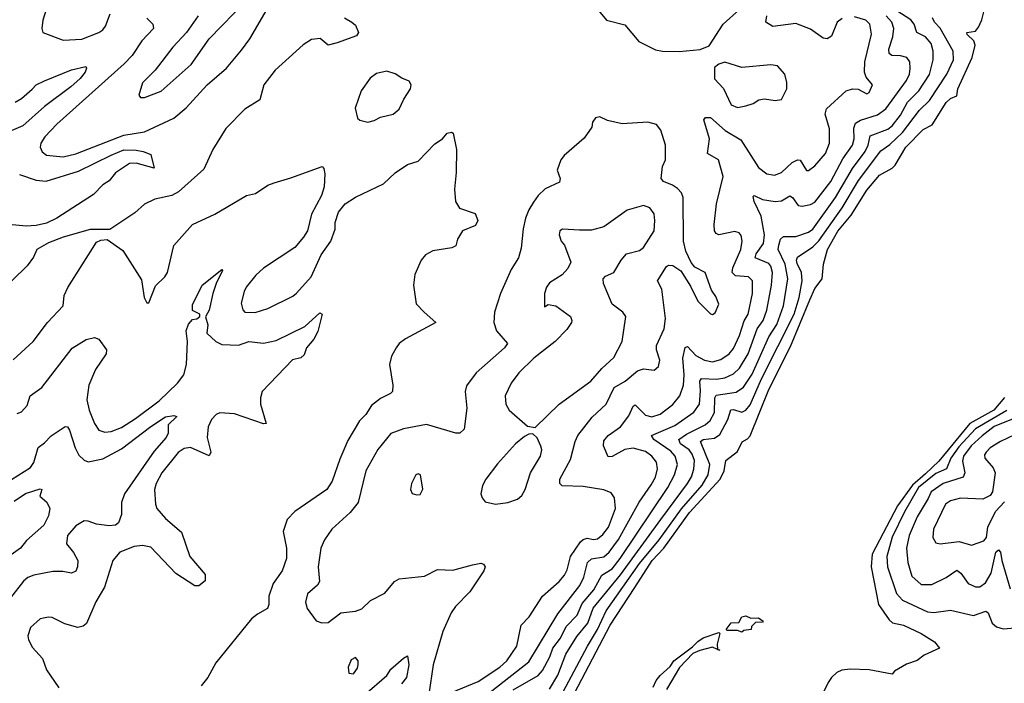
# Model space of a CAD drawing. Extents: x 1550320 to 1685906, y 509093 to 640511.
# Tile 218 of 256: x 1622377 to 1627093, y 555747 to 558927. Entities that reach past the tile are written whole.
import ezdxf

# ---------------------------------------------------------------- set-up
doc = ezdxf.new("R2010")
doc.units = 0

msp = doc.modelspace()

# ---------------------------------------------------------------- linework, layer by layer
at = {"layer": '0CON20XD'}
for points in [[(1625089.2, 559045), (1625186.7, 558925), (1625275, 558902), (1625342.1, 558822.1), (1625422.9, 558782.9), (1625455, 558775.5), (1625535, 558773.8)], [(1622985, 558933.6), (1623014.5, 558905), (1623018.2, 558885), (1622962.5, 558825), (1622915.9, 558755), (1622877.2, 558715), (1622555, 558425.4), (1622496.7, 558365), (1622478.1, 558335), (1622474.3, 558315), (1622483.6, 558293.6), (1622505, 558278.1), (1622585, 558269.2), (1622645, 558283.5), (1622875, 558373.8), (1622975, 558388.7), (1623115, 558454.7), (1623173.9, 558505), (1623274.6, 558615), (1623366.7, 558695), (1623439.6, 558780.4), (1623478.9, 558835), (1623562.4, 558977.6)], [(1622512.5, 559005), (1622487.1, 558925), (1622482.5, 558885), (1622487.5, 558865), (1622585, 558829.2), (1622675, 558832.7), (1622755, 558864.6), (1622775, 558878.1), (1622787.8, 558895), (1622809.5, 558955)], [(1622955, 558553.3), (1622975, 558553.8), (1623055, 558584.2), (1623198, 558712), (1623284.5, 558835.5), (1623465, 559021.8)], [(1624915, 555718), (1624955, 555786.2), (1624993.3, 555886.7), (1625045, 555971.8), (1625098.8, 556035), (1625123.4, 556106.6), (1625255, 556266), (1625448.4, 556531.6), (1625575.6, 556705), (1625594, 556736), (1625606.4, 556773.6), (1625608.4, 556815), (1625597.9, 556845), (1625583, 556865), (1625542.4, 556895), (1625534.6, 556915), (1625569.9, 556940.1), (1625660.4, 556985), (1625683.5, 557006.6), (1625705.2, 557045), (1625705.6, 557114.4), (1625712.8, 557127.2), (1625808.1, 557141.9), (1625843.7, 557166.3), (1625885, 557228.2), (1625965, 557407.8), (1626003.3, 557466.7), (1626035.2, 557555.2), (1626056.2, 557685), (1626043.5, 557755), (1626009, 557825), (1626013, 557847), (1626020.8, 557875), (1626035, 557887.5), (1626095, 557888), (1626155, 557909.2), (1626175, 557923.2), (1626284.8, 558075), (1626366.2, 558213.8), (1626427, 558295), (1626441, 558325), (1626450.4, 558369.6), (1626535, 558402.7), (1626555, 558418.1), (1626595, 558469.7), (1626628.7, 558531.3), (1626683.8, 558586.2), (1626734.6, 558664.6), (1626752.7, 558735), (1626752.3, 558775), (1626742.8, 558812.8), (1626715.4, 558845), (1626673.6, 558865), (1626660.5, 558905), (1626646, 558926), (1626506, 559015)], [(1624985.4, 555604.6), (1625204.4, 556025), (1625323.4, 556206.6), (1625406.2, 556335), (1625462, 556395), (1625585, 556564.5), (1625731.5, 556725), (1625751, 556765), (1625758.9, 556815), (1625815, 556856.8), (1625836.5, 556903.5), (1625862.4, 556917.6), (1625875, 556932.8), (1625965, 557155.4), (1626068.9, 557361.1), (1626161.2, 557585), (1626185, 557638.1), (1626220.8, 557685), (1626227.3, 557755), (1626246.5, 557825), (1626295, 557913.6), (1626359.4, 557990.6), (1626435, 558109.7), (1626495, 558181.6), (1626555, 558214.5), (1626570.8, 558229.2), (1626621.9, 558315), (1626705, 558400.9), (1626747.1, 558422.9), (1626815, 558529.6), (1626835, 558549.6), (1626865, 558562.5), (1626870, 558595), (1626939.1, 558745), (1626954, 558805), (1626947.7, 558825), (1626915.6, 558855), (1626913.3, 558865), (1626955, 558872.2), (1626968.9, 558891.1), (1626985, 558925.6), (1627007.3, 559015)], [(1625535, 558773.8), (1625636.6, 558783.4), (1625679.1, 558800.9), (1625746.5, 558905), (1625825, 558975.6)], [(1623932.5, 558935), (1623967.5, 558915), (1623985, 558900), (1624000, 558865), (1623990.7, 558849.3), (1623897.5, 558815), (1623855, 558803.8), (1623815.7, 558835.7), (1623775, 558832.2), (1623735, 558806.7), (1623600.5, 558685), (1623546.8, 558615), (1623527, 558543), (1623455, 558498.1), (1623363.5, 558405), (1623302.5, 558305), (1623259.1, 558210.8), (1623137.7, 558102.3), (1623105, 558083.5), (1623023.7, 558066.3), (1622975, 558041.9), (1622928.9, 558001.1), (1622808.8, 557921.2), (1622715, 557920.6), (1622585, 557884.6), (1622515, 557858.2), (1622459.2, 557825), (1622442, 557788), (1622412.4, 557747.6), (1622270.6, 557609.4)], [(1623231.9, 558945), (1623175.7, 558865), (1623109.4, 558795), (1623025.5, 558684.5), (1622965, 558623.3), (1622946.7, 558565), (1622955, 558553.3)], [(1624915.6, 555874.4), (1624930.9, 555915), (1624967, 555963), (1624995, 556018.8), (1625047.1, 556072.9), (1625070.3, 556129.7), (1625126, 556195), (1625165.5, 556264.5), (1625215, 556295.6), (1625253.6, 556345), (1625480.6, 556685), (1625513.9, 556745), (1625528, 556795), (1625517.1, 556835), (1625495, 556859), (1625414.2, 556915), (1625403.5, 556935), (1625515, 556981.7), (1625605, 557045.3), (1625632.9, 557085), (1625637.6, 557147.6), (1625635.2, 557194.8), (1625642, 557208), (1625715, 557204.5), (1625755, 557210), (1625795, 557229.5), (1625825, 557256.5), (1625865.9, 557325), (1625908.5, 557445), (1625937.8, 557485), (1625955.2, 557534.8), (1625977.9, 557655), (1625982, 557715), (1625975.2, 557745), (1625965, 557758.9), (1625900.3, 557785), (1625904.8, 557805), (1625939.1, 557855), (1625943.9, 557895), (1625928.7, 557985), (1625895.5, 558055), (1625890.6, 558079.4), (1625895, 558083.8), (1625935, 558065.2), (1625995, 558055.2), (1626025, 558059.2), (1626065, 558082.5), (1626078.7, 558075), (1626105, 558035.5), (1626125, 558032.5), (1626165, 558040.7), (1626185, 558051.8), (1626261.5, 558151.5), (1626320.2, 558259.8), (1626365.6, 558325), (1626374.4, 558355), (1626372.7, 558407.3), (1626379.4, 558430.6), (1626404.4, 558445.6), (1626485, 558471), (1626525, 558499.1), (1626623.8, 558635), (1626638.1, 558665), (1626642.1, 558692.1), (1626640, 558725), (1626625.8, 558745.8), (1626595, 558753.9), (1626554.7, 558754.7), (1626541.8, 558765), (1626540.5, 558785), (1626559.3, 558845), (1626563.3, 558885), (1626553.9, 558915), (1626527.7, 558945)], [(1624942.8, 555637.2), (1625096.2, 555925), (1625145, 556004.2), (1625186.4, 556093.6), (1625345, 556321.2), (1625439.6, 556435), (1625546.8, 556583.2), (1625645, 556696.1), (1625675.2, 556745), (1625682.2, 556795), (1625637.7, 556905), (1625650, 556915), (1625705, 556921.9), (1625730.4, 556939.6), (1625769, 557011), (1625783.3, 557056.7), (1625795, 557058.8), (1625835, 557045.3), (1625855, 557056), (1625875, 557081.2), (1625930.1, 557205), (1626086.3, 557515), (1626109.8, 557595), (1626124.5, 557675), (1626120.7, 557715), (1626101.4, 557758.6), (1626097.4, 557775), (1626102, 557788), (1626175, 557837.6), (1626205, 557867.2), (1626316.1, 558025), (1626395, 558156.2), (1626502.1, 558297.9), (1626545, 558329.1), (1626605, 558386), (1626687.1, 558492.9), (1626735, 558540), (1626817.8, 558665), (1626849, 558735), (1626847.5, 558775), (1626786, 558886), (1626758.7, 558915), (1626749.5, 558935)], [(1626317, 558933), (1626292, 558915), (1626265, 558847.1), (1626245, 558834.4), (1626225, 558838.8), (1626165, 558880.8), (1626095, 558907.8), (1625983.5, 558893.5), (1625950, 558915), (1625956, 558945)], [(1625991.5, 558181.5), (1626025, 558194.6), (1626077.4, 558242.6), (1626102.5, 558255), (1626115, 558254), (1626145, 558204), (1626155, 558204), (1626185, 558225.8), (1626236.7, 558285), (1626255.4, 558335), (1626256.1, 558403.9), (1626235.3, 558474.7), (1626241.3, 558498.7), (1626335, 558586.2), (1626365, 558594.5), (1626393.2, 558593.2), (1626435, 558571.2), (1626445, 558577.5), (1626461.2, 558615), (1626431.2, 558651.2), (1626423.6, 558675), (1626425.3, 558725), (1626457.4, 558857.4), (1626448.2, 558905), (1626428.9, 558925), (1626375, 558939.7)], [(1622355, 558531.1), (1622385, 558549.2), (1622435.8, 558594.2), (1622455, 558613.8), (1622495.6, 558634.4), (1622625, 558686.5), (1622693, 558703), (1622696.7, 558695), (1622690, 558675), (1622667.1, 558645), (1622622.3, 558605), (1622495, 558510.7), (1622391.9, 558418.1), (1622291.5, 558375)], [(1625815, 558505.8), (1625855, 558513.1), (1625890, 558525), (1625917.5, 558542.5), (1625945, 558548), (1625995, 558538.8), (1626026.1, 558543.9), (1626051.2, 558595), (1626051.4, 558625), (1626041.4, 558665), (1626006.7, 558705), (1625975, 558710), (1625835, 558698.1), (1625755, 558723.3), (1625725, 558713.3), (1625705, 558697.5), (1625705, 558642.5), (1625747.3, 558597.3), (1625785, 558518.8), (1625815, 558505.8)], [(1624045, 558435.8), (1624075, 558444.2), (1624105, 558459.2), (1624165.9, 558474.1), (1624195, 558497.5), (1624216.2, 558545), (1624248.6, 558595), (1624251.9, 558615), (1624242.5, 558632.5), (1624206.5, 558646.5), (1624175, 558667.1), (1624135, 558679.4), (1624085, 558669.5), (1624055, 558647.1), (1624012.5, 558585), (1623983, 558503), (1623994, 558455), (1624005.9, 558445.9), (1624045, 558435.8)], [(1624445, 555703.3), (1624572.9, 555755), (1624676, 555825), (1624709.7, 555855), (1624758.4, 555925), (1624779.4, 556025), (1624816.7, 556065), (1624881.5, 556165), (1624960.8, 556235), (1624985.9, 556265), (1624998.8, 556291.2), (1625015.3, 556355), (1625062.5, 556425), (1625075, 556436), (1625095, 556441.8), (1625125, 556435.9), (1625145, 556439.1), (1625170.4, 556459.6), (1625197.6, 556495), (1625231.1, 556585), (1625225.4, 556635.4), (1625209.6, 556659.6), (1625174.6, 556674.6), (1625075, 556690.3), (1624975, 556693.3), (1624964.5, 556704.5), (1624964.7, 556725.3), (1625015, 556818.8), (1625036.8, 556905), (1625050, 556935), (1625118.3, 557021.7), (1625186.5, 557085), (1625223.8, 557165), (1625276.2, 557193.8), (1625335.3, 557244.7), (1625365, 557254.4), (1625415, 557248), (1625436.9, 557265), (1625442.9, 557295), (1625426.2, 557345), (1625426.8, 557365), (1625464.1, 557445), (1625470.3, 557495), (1625452.1, 557635), (1625431.9, 557675), (1625475, 557744.3), (1625485, 557750.6), (1625505, 557749.5), (1625543.8, 557723.8), (1625590.1, 557650.1), (1625625, 557577.5), (1625685, 557516.7), (1625695, 557513.3), (1625707.3, 557522.7), (1625725.7, 557564.3), (1625710.5, 557600.5), (1625691.1, 557631.1), (1625659.4, 557715), (1625610.4, 557740.4), (1625592.9, 557762.9), (1625567.5, 557817.5), (1625556.1, 557865), (1625554.6, 558075), (1625546.4, 558096.4), (1625527.7, 558117.7), (1625504.1, 558134.1), (1625460.8, 558150.8), (1625448.9, 558165), (1625456.2, 558223.8), (1625470, 558255), (1625470.6, 558325), (1625447.3, 558397.3), (1625427.5, 558425), (1625385, 558436), (1625261.7, 558428.3), (1625193, 558443), (1625155, 558461.2), (1625135, 558456.7), (1625120, 558435), (1625117.7, 558412.3), (1625080.5, 558359.5), (1624985, 558275.7), (1624968.9, 558255), (1624951.1, 558205), (1624965.8, 558165), (1624961.7, 558148.3), (1624893.6, 558116.4), (1624859.5, 558085), (1624838.2, 558051.8), (1624815.3, 558015), (1624800, 557975), (1624788.2, 557925), (1624778.7, 557831.3), (1624765.5, 557785), (1624731.1, 557728.9), (1624680, 557615), (1624651.5, 557525), (1624648.5, 557475), (1624660.9, 557435), (1624712.9, 557375), (1624698.6, 557355), (1624562.5, 557235), (1624517.3, 557172.7), (1624510.8, 557145), (1624519.1, 557065), (1624505.7, 556964.3), (1624485, 556946.2), (1624465, 556945.7), (1624325, 556986.2), (1624215, 556966.4), (1624155, 556943.5), (1624092.7, 556867.2), (1624034.3, 556764.3), (1623997.4, 556612.6), (1623958.9, 556565), (1623872.5, 556485), (1623837.1, 556435), (1623818.8, 556395), (1623806.7, 556305), (1623813.1, 556235), (1623803.6, 556216.4), (1623756, 556175), (1623746, 556135), (1623754, 556105), (1623796.1, 556046.1), (1623823.6, 556036.4), (1623855, 556038), (1623915, 556084.2), (1623985, 556092.5), (1624015, 556103.8), (1624057, 556143), (1624125, 556178), (1624172.5, 556235), (1624195, 556247.8), (1624315, 556259.5), (1624377.5, 556292.5), (1624451.1, 556288.9), (1624545, 556314), (1624585, 556323.3), (1624598.3, 556318.3), (1624606.2, 556305), (1624600, 556285), (1624533.1, 556185), (1624464.6, 556115), (1624443.8, 556085), (1624403.1, 555995), (1624356.9, 555835), (1624335.7, 555695)], [(1624579.4, 555665), (1624815, 555850), (1624955, 556080.4), (1625059.6, 556215), (1625078.5, 556255), (1625096.5, 556325), (1625115, 556342.5), (1625175, 556353.1), (1625199.5, 556375), (1625244.6, 556435.4), (1625344.6, 556615.4), (1625401.4, 556698.6), (1625422.4, 556735), (1625431.4, 556775), (1625426.4, 556806.4), (1625404.6, 556835), (1625375, 556856.9), (1625315, 556873.2), (1625275, 556866.7), (1625215, 556834), (1625195, 556831.9), (1625172.5, 556885), (1625175, 556909.2), (1625195.3, 556934.7), (1625254, 556976), (1625295, 557027.8), (1625315, 557074.3), (1625325, 557081.1), (1625375, 557030.9), (1625405, 557023.1), (1625445, 557036.7), (1625505, 557083.2), (1625538.7, 557125), (1625555.8, 557175), (1625559.8, 557225), (1625553.1, 557305), (1625565, 557356), (1625575, 557360.8), (1625615, 557317.8), (1625657.1, 557295), (1625695, 557287.8), (1625735, 557297.6), (1625774.8, 557325.2), (1625795, 557351.8), (1625825, 557413.3), (1625846.8, 557483.2), (1625865.3, 557515), (1625886.7, 557615), (1625886.7, 557675), (1625867.5, 557695), (1625805, 557699.2), (1625789.1, 557715), (1625792.6, 557737.4), (1625830.3, 557825), (1625837.3, 557865), (1625831.9, 557891.9), (1625822.5, 557905), (1625802, 557912), (1625725, 557896.4), (1625712.4, 557902.4), (1625705.4, 557915.4), (1625702.5, 557945), (1625713.6, 558045), (1625746.9, 558175), (1625724.5, 558255), (1625671.1, 558285), (1625681.1, 558355), (1625653.3, 558446.7), (1625661.7, 558458.3), (1625685, 558457.3), (1625756.3, 558396.3), (1625830.6, 558350.6), (1625915, 558219.1), (1625955, 558187.3), (1625991.5, 558181.5)], [(1622345, 557296.5), (1622440.5, 557385), (1622510, 557475), (1622584.4, 557555), (1622589.4, 557605), (1622607, 557643), (1622745, 557860), (1622765, 557870), (1622795, 557873.8), (1622870, 557820), (1622959.5, 557679.5), (1622972.5, 557595), (1622985, 557570), (1622995, 557570), (1623027.9, 557652.1), (1623072, 557695), (1623084.2, 557715), (1623114.4, 557845), (1623204.6, 557945.4), (1623312, 557995), (1623463.8, 558085), (1623506.3, 558093.7), (1623565, 558134.3), (1623595, 558145.6), (1623675, 558168.6), (1623825, 558223.8), (1623834.1, 558214.1), (1623837.9, 558187.9), (1623834.3, 558125), (1623822.5, 558085), (1623774.2, 557995), (1623756, 557915), (1623735.6, 557884.4), (1623694.5, 557835.5), (1623545, 557736.7), (1623507.6, 557702.4), (1623461.8, 557645), (1623451.2, 557625), (1623437.9, 557567.9), (1623445, 557536.7), (1623455, 557525.8), (1623505, 557523.6), (1623565, 557542.1), (1623685, 557601.9), (1623703.1, 557616.9), (1623772.7, 557695), (1623820.7, 557799.3), (1623867.1, 557865), (1623887.3, 557922.7), (1623888, 557955), (1623903.8, 558005), (1623935, 558043.8), (1623984.4, 558075.6), (1624119.8, 558140.2), (1624175, 558192.5), (1624235, 558232.5), (1624285, 558249.2), (1624365, 558332), (1624402.5, 558355), (1624425, 558383.3), (1624445, 558387.5), (1624453, 558383), (1624468.6, 558305), (1624468, 558195), (1624460, 558115), (1624464, 558055), (1624483.9, 558023.9), (1624557.7, 557997.7), (1624570.8, 557965), (1624560, 557940), (1624498, 557915), (1624473.8, 557875), (1624465, 557843.3), (1624446.8, 557833.2), (1624355, 557819.2), (1624320.2, 557799.8), (1624300, 557775), (1624268.8, 557705), (1624262.9, 557655), (1624276, 557565), (1624314.6, 557524.6), (1624370, 557475), (1624225, 557398.1), (1624194, 557375), (1624179.2, 557355), (1624158, 557315), (1624148.6, 557275), (1624164.1, 557175.9), (1624162, 557145), (1624153.3, 557135), (1624105, 557112.2), (1624062.4, 557077.6), (1624034.5, 557035.5), (1624004.3, 557005), (1623949.1, 556910.9), (1623909.4, 556820.6), (1623874, 556716), (1623848.1, 556675), (1623695, 556570.8), (1623657.9, 556532.1), (1623638.6, 556475), (1623654.5, 556395), (1623655.4, 556344.6), (1623633.6, 556285), (1623590.5, 556225), (1623570, 556165), (1623570.4, 556125), (1623564.4, 556105), (1623515, 556078.8), (1623486.5, 556055), (1623315.6, 555845), (1623277.8, 555775), (1623246, 555734)], [(1622375.2, 558185.2), (1622455, 558157.2), (1622502.9, 558152.9), (1622658.6, 558201.4), (1622815, 558277), (1622875, 558303.8), (1622935, 558302.2), (1622967.5, 558295), (1623005, 558280), (1623020, 558215), (1622935, 558238.8), (1622902.7, 558237.3), (1622835, 558192.5), (1622805, 558154.3), (1622775.4, 558134.6), (1622730.5, 558089.5), (1622555.1, 557974.9), (1622505, 557952.2), (1622455, 557940.2), (1622407.7, 557937.8), (1622325, 557945.6)], [(1624845, 556972.5), (1624961.4, 557085), (1625112.1, 557195), (1625164.4, 557255.6), (1625222.4, 557307.6), (1625262.9, 557385), (1625280, 557505), (1625266.2, 557525), (1625215, 557563.3), (1625173.3, 557663.3), (1625171.1, 557685), (1625182.4, 557697.6), (1625222.9, 557715), (1625257.1, 557775), (1625282.5, 557805), (1625345, 557821.1), (1625365, 557834.6), (1625415.3, 557915), (1625419.6, 557965), (1625415, 557996.2), (1625395.7, 558025), (1625365, 558036.9), (1625285.8, 558014.2), (1625175, 557933.8), (1625115, 557918.8), (1625058.3, 557918.3), (1624976.4, 557923.6), (1624964, 557915), (1624961.2, 557895), (1624970, 557865), (1624985.9, 557845.9), (1625016, 557765), (1625002, 557735), (1624975, 557703.8), (1624915, 557666.2), (1624900, 557645), (1624891.2, 557615), (1624890, 557550), (1624907.5, 557562.5), (1624945, 557556.2), (1625014.3, 557504.3), (1625022, 557485), (1625019.2, 557475), (1624997.4, 557442.6), (1624941.1, 557385), (1624839.5, 557305), (1624767.3, 557235), (1624730.4, 557185), (1624701.8, 557125), (1624704.6, 557084.6), (1624721.4, 557055), (1624809.3, 556979.3), (1624845, 556972.5)], [(1622365, 557040), (1622385, 557046.9), (1622412.2, 557077.8), (1622426.7, 557125), (1622483.1, 557165), (1622628.1, 557351.9), (1622695, 557394.4), (1622734.3, 557404.3), (1622755, 557395.8), (1622792.2, 557345), (1622791.1, 557325), (1622739.5, 557250.5), (1622708.4, 557175), (1622698, 557105), (1622710, 557055), (1622735, 556992), (1622755, 556959.2), (1622785, 556949.5), (1622815, 556953.1), (1622865, 556972.7), (1622930.9, 557015), (1623045, 557100), (1623132.8, 557185), (1623162.6, 557225), (1623176.1, 557275), (1623180.6, 557385), (1623174.6, 557435), (1623185, 557467.5), (1623205, 557490), (1623225, 557492.5), (1623240, 557505), (1623240, 557515), (1623203.9, 557533.9), (1623205, 557560), (1623250, 557655), (1623345, 557730), (1623347.5, 557725), (1623317, 557663), (1623301.4, 557615), (1623284, 557535), (1623267, 557503), (1623278.6, 557465), (1623273.8, 557425), (1623315.6, 557385), (1623345, 557370.8), (1623425, 557366.9), (1623475, 557385.3), (1623545, 557376), (1623605, 557390), (1623742.7, 557457.3), (1623815, 557522), (1623825.6, 557515.6), (1623805, 557432), (1623785, 557395.7), (1623750, 557355), (1623738.9, 557321.1), (1623723, 557307), (1623684, 557296), (1623538.5, 557145), (1623529.5, 557115), (1623530.5, 557085), (1623557.7, 556992.3), (1623545, 556990.8), (1623405, 557037.7), (1623335, 557043.3), (1623317.5, 557035), (1623295, 557011.4), (1623278.9, 556975), (1623275.4, 556925), (1623292, 556855), (1623285, 556837.5), (1623195, 556876.9), (1623165, 556871.5), (1623135, 556852.9), (1623057.3, 556755), (1623031.1, 556705), (1623023.1, 556675), (1623026.5, 556605), (1623034.1, 556584.1), (1623075, 556537.1), (1623151.5, 556471.5), (1623191.1, 556355), (1623265, 556267.5), (1623265, 556237.5), (1623235, 556213.3), (1623215, 556213.8), (1623125, 556273.1), (1623005, 556399.1), (1622965, 556407.7), (1622925, 556402.2), (1622856, 556375), (1622823.3, 556335), (1622782.6, 556207.4), (1622742.1, 556137.9), (1622697.3, 556032.7), (1622680, 556020), (1622655, 556013.8), (1622592.6, 556032.6), (1622532.1, 556062.1), (1622515, 556064.3), (1622474.6, 556055.4), (1622428.6, 556015), (1622415.8, 555975), (1622418.1, 555955), (1622438.6, 555918.6), (1622485.3, 555865.3), (1622505, 555812), (1622564.7, 555724.7)], [(1627094.4, 557115.6), (1627043.2, 557055), (1626927.5, 556992.5), (1626778.7, 556811.3), (1626715, 556751.2), (1626653.6, 556696.4), (1626582, 556598), (1626460.4, 556365), (1626455.2, 556304.7), (1626491, 556125), (1626541.2, 556051.2), (1626557.3, 556037.3), (1626610, 556025), (1626695, 555986.1), (1626758.8, 555945), (1626783.3, 555915), (1626708.8, 555881.2), (1626675, 555856.2), (1626625, 555838.8), (1626567.5, 555805), (1626555, 555790), (1626445, 555811.5), (1626355, 555815.4), (1626315, 555809.3), (1626291.2, 555798.8), (1626265, 555775.4), (1626249.6, 555750.4), (1626192.9, 555635)], [(1627105.4, 557054.6), (1626954.4, 556965.6), (1626875, 556880.6), (1626836.7, 556825), (1626815.8, 556775), (1626765, 556752.8), (1626682.6, 556685), (1626615, 556569), (1626555, 556447.6), (1626530.2, 556355), (1626532.8, 556305), (1626576.8, 556176.8), (1626605, 556144.6), (1626725, 556089.3), (1626755, 556086), (1626835, 556097.3), (1626945, 556071.4), (1627005, 556093.3), (1627015.2, 556085.2), (1627035.2, 556035.2), (1627055, 556018.2), (1627087.9, 556007.9), (1627145, 556012.8)], [(1622274.6, 556685.4), (1622428.7, 556781.3), (1622443.9, 556805), (1622465, 556877.5), (1622495, 556898.9), (1622526.9, 556933.1), (1622595, 556978.1), (1622605, 556975.6), (1622615, 556959.2), (1622641.7, 556875), (1622660.2, 556840.2), (1622685, 556815.4), (1622705, 556808.4), (1622775, 556821.9), (1622865, 556870), (1623005, 556977.8), (1623075, 557023.9), (1623115, 557030.8), (1623130, 557025), (1623088.6, 556985), (1623087.7, 556945), (1623078.9, 556925), (1623021.4, 556858.6), (1622878.2, 556655), (1622864, 556614), (1622864.3, 556555), (1622850, 556515), (1622835, 556504.6), (1622805, 556502), (1622745, 556509.7), (1622705, 556524.5), (1622685, 556525.6), (1622645, 556501.4), (1622605.7, 556455), (1622600.8, 556415), (1622635, 556374.2), (1622654.5, 556335), (1622653.3, 556305), (1622645, 556284), (1622625, 556274.3), (1622582.5, 556282.5), (1622535, 556282.9), (1622444.7, 556265.3), (1622416, 556254), (1622395, 556236.5), (1622332.8, 556157.2)], [(1627135.7, 557014.3), (1627045, 556976.8), (1626987.5, 556932.5), (1626934.5, 556885), (1626897.5, 556835), (1626891.9, 556811.9), (1626903.8, 556755), (1626895.4, 556735), (1626800, 556705), (1626742.4, 556665), (1626728.2, 556631.8), (1626674.8, 556545), (1626636.7, 556455), (1626624.7, 556395), (1626630.5, 556325), (1626649.8, 556259.7), (1626695, 556220.4), (1626745, 556220.6), (1626815, 556254.6), (1626865, 556289.1), (1626884.5, 556275), (1626920, 556225), (1626955, 556208.8), (1626975, 556209.2), (1627002.3, 556227.7), (1627030.5, 556275), (1627052.6, 556375), (1627065, 556386.9), (1627075.2, 556375), (1627080.4, 556335), (1627120.4, 556199.6)], [(1627175, 556952.9), (1627075, 556905.8), (1627025.4, 556875), (1627005.4, 556855), (1626998.3, 556841.7), (1627000.4, 556825), (1627040.1, 556780.1), (1627049.6, 556755), (1627035.6, 556664.4), (1627025, 556646.2), (1626990.6, 556629.4), (1626883.6, 556633.6), (1626835, 556620.4), (1626811.8, 556605), (1626753.2, 556485), (1626750.5, 556445), (1626765, 556419.4), (1626785, 556414.4), (1626877, 556427), (1626935, 556408.1), (1626995, 556429.4), (1627007.3, 556445), (1627014.7, 556495.3), (1627050.5, 556569.5), (1627093.1, 556616.9)], [(1624655, 556605.6), (1624715, 556613.5), (1624760.6, 556629.4), (1624782.6, 556647.4), (1624798.2, 556675), (1624824.1, 556755.9), (1624872.1, 556835), (1624877.5, 556865), (1624873.2, 556883.2), (1624855, 556922.5), (1624835, 556942.5), (1624815, 556940), (1624795, 556928.8), (1624752, 556895), (1624665, 556798), (1624608.9, 556725), (1624593.3, 556695), (1624585.8, 556655), (1624592, 556635), (1624607, 556617), (1624655, 556605.6)], [(1624279.3, 556649.3), (1624295, 556651.2), (1624307.3, 556677.3), (1624296, 556745), (1624285, 556750), (1624274, 556745), (1624254, 556705), (1624248.8, 556675), (1624256.7, 556656.7), (1624279.3, 556649.3)], [(1622350.2, 556619.8), (1622405, 556656.5), (1622475, 556678.8), (1622482.5, 556675), (1622473, 556643), (1622506.7, 556615), (1622521.2, 556585), (1622515, 556550), (1622491.8, 556505), (1622409.4, 556430.6), (1622380.8, 556395), (1622284.4, 556325)], [(1625835, 555992.5), (1625815, 556000), (1625765, 556000), (1625760, 556005), (1625785, 556037.1), (1625821.7, 556038.3), (1625835, 556065.8), (1625855, 556070), (1625878.3, 556058.3), (1625915, 556060), (1625937.5, 556045), (1625935, 556040), (1625901.7, 556038.3), (1625881.7, 556018.3), (1625880, 556005), (1625845, 556000), (1625835, 555992.5)], [(1625411.7, 555728.3), (1625425, 555760), (1625444.2, 555785), (1625492.5, 555827.5), (1625510, 555855), (1625598.8, 555921.2), (1625625, 555947.5), (1625650, 555965), (1625725, 555990), (1625730, 555985), (1625717.5, 555935), (1625719.7, 555909.4), (1625730, 555905), (1625719.7, 555909.4), (1625695, 555920), (1625635, 555903.3), (1625600.7, 555889.3), (1625537, 555823), (1625475, 555717.5)], [(1623975, 555792), (1623995, 555820), (1623998.6, 555835), (1623998, 555855), (1623985, 555870), (1623965, 555860), (1623950.8, 555825), (1623953.3, 555795), (1623975, 555792)], [(1624028.5, 555691.5), (1624135, 555783.8), (1624155, 555814.5), (1624215, 555867.3), (1624235, 555878), (1624240, 555835), (1624229.4, 555775), (1624206.2, 555745)], [(1624740, 555715), (1624860.7, 555785), (1624881.1, 555808.9), (1624915.6, 555874.4)]]:
    msp.add_lwpolyline(points, dxfattribs=at)

doc.saveas('drawing.dxf')
